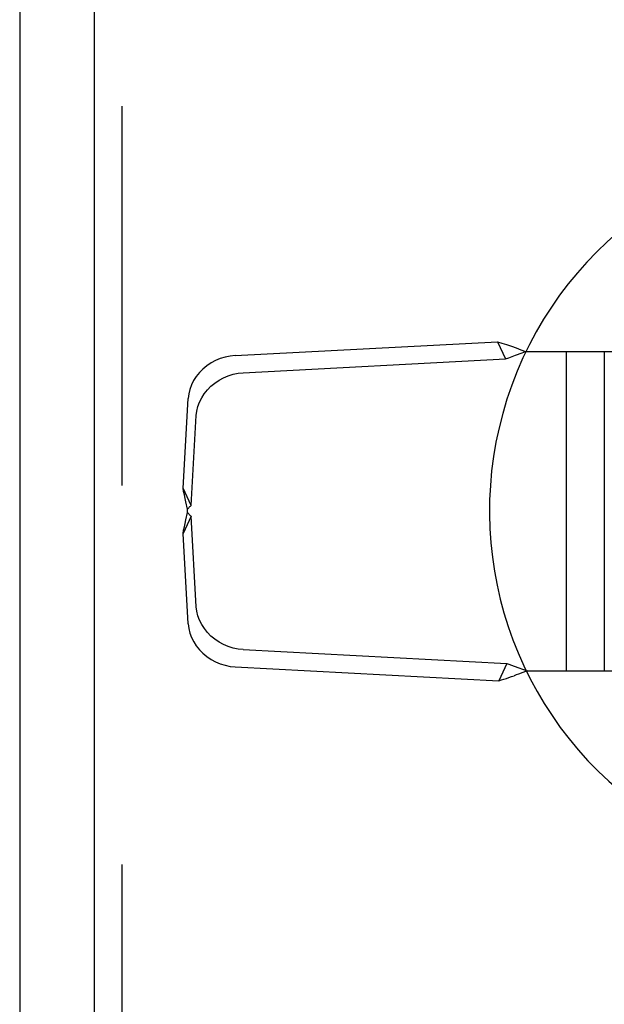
# Model space of a CAD drawing. Header units: inches. Extents: x 0 to 189, y 0 to 122.
# Tile 8 of 14: x 58.2 to 59.8, y 60.55 to 63.24. Entities that reach past the tile are written whole.
import ezdxf

# ---------------------------------------------------------------- set-up
doc = ezdxf.new("R2010")
doc.units = ezdxf.units.IN
doc.header["$LTSCALE"] = 10.388889
doc.header["$MEASUREMENT"] = 0
doc.linetypes.add('HIDDEN', pattern=[0.2, 0.1, -0.1])
doc.layers.add('MASTER_DOOR_ASSEMBLY', color=7, linetype='CONTINUOUS')
doc.layers.add('SLAVE_DOOR_ASSEMBLY', color=7, linetype='CONTINUOUS')

msp = doc.modelspace()

# ---------------------------------------------------------------- linework, layer by layer
at = {"layer": 'MASTER_DOOR_ASSEMBLY', "color": 3, "linetype": 'Continuous'}
msp.add_line((58.4047, 75.4746), (58.4047, 48.324), dxfattribs=at)
at = {"layer": 'MASTER_DOOR_ASSEMBLY', "color": 8, "linetype": 'HIDDEN'}
for p, q in [((58.4797, 75.4746), (58.4797, 48.324)), ((58.7902, 62.3249), (59.5084, 62.3626)), ((59.5084, 62.3626), (59.5304, 62.3155)), ((59.5858, 62.3358), (59.8763, 62.3358)), ((59.6967, 62.3358), (59.6967, 61.4608)), ((59.8007, 62.3358), (59.8007, 61.4608)), ((58.8122, 62.2778), (59.5304, 62.3155)), ((58.6476, 61.9613), (58.6618, 62.2072)), ((58.6696, 61.9141), (58.6838, 62.1601)), ((58.6696, 61.9141), (58.6476, 61.9613)), ((58.6601, 61.8945), (58.6601, 61.9042)), ((58.6696, 61.8845), (58.6476, 61.8374)), ((58.6556, 61.8747), (58.6601, 61.8945)), ((58.6633, 61.8911), (58.6601, 61.8945)), ((58.6839, 61.6368), (58.6696, 61.8845)), ((58.6619, 61.5897), (58.6476, 61.8374)), ((58.8123, 61.5191), (59.5347, 61.4811)), ((58.7903, 61.472), (59.5127, 61.434)), ((59.5347, 61.4811), (59.5127, 61.434)), ((59.5545, 61.4738), (59.5901, 61.4608)), ((59.5901, 61.4608), (59.578, 61.4563)), ((59.5901, 61.4608), (59.8763, 61.4608))]:
    msp.add_line(p, q, dxfattribs=at)
for points in [[(59.5084, 62.3626), (59.521, 62.3588), (59.5338, 62.3546), (59.5467, 62.3501), (59.5596, 62.3455), (59.5727, 62.3407), (59.5858, 62.3358)], [(59.558, 62.3257), (59.5765, 62.3325), (59.5858, 62.3358)], [(58.7902, 62.3249), (58.7765, 62.3234), (58.7629, 62.3207), (58.7496, 62.3165), (58.7367, 62.3111), (58.7244, 62.3044), (58.7128, 62.2966), (58.7021, 62.2878), (58.6924, 62.278), (58.6839, 62.2674), (58.6767, 62.2561), (58.6708, 62.2443), (58.6663, 62.2321), (58.6633, 62.2198), (58.6618, 62.2072)], [(59.5304, 62.3155), (59.5396, 62.3189), (59.5488, 62.3224), (59.558, 62.3257)], [(58.6838, 62.1601), (58.6853, 62.1727), (58.6883, 62.185), (58.6928, 62.1972), (58.6987, 62.209), (58.7059, 62.2203), (58.7144, 62.2309), (58.7241, 62.2406), (58.7348, 62.2495), (58.7463, 62.2573), (58.7587, 62.264), (58.7716, 62.2694), (58.7849, 62.2735), (58.7984, 62.2763), (58.8122, 62.2778)], [(58.6601, 61.9042), (58.6556, 61.9239), (58.6535, 61.9336), (58.6514, 61.9431), (58.6494, 61.9524), (58.6476, 61.9613)], [(58.6601, 61.9042), (58.6633, 61.9076), (58.6648, 61.9092), (58.6664, 61.9109), (58.668, 61.9125), (58.6696, 61.9141)], [(58.6696, 61.8845), (58.668, 61.8861), (58.6664, 61.8878), (58.6648, 61.8894), (58.6633, 61.8911)], [(58.6476, 61.8374), (58.6494, 61.8463), (58.6514, 61.8555), (58.6535, 61.865), (58.6556, 61.8747)], [(58.8123, 61.5191), (58.7985, 61.5206), (58.785, 61.5233), (58.7717, 61.5275), (58.7588, 61.5329), (58.7464, 61.5396), (58.7349, 61.5474), (58.7242, 61.5562), (58.7145, 61.566), (58.706, 61.5766), (58.6988, 61.5879), (58.6929, 61.5997), (58.6884, 61.6119), (58.6854, 61.6242), (58.6839, 61.6368)], [(58.6619, 61.5897), (58.6634, 61.5771), (58.6664, 61.5647), (58.6709, 61.5526), (58.6768, 61.5408), (58.684, 61.5295), (58.6925, 61.5189), (58.7022, 61.5091), (58.7129, 61.5003), (58.7245, 61.4925), (58.7368, 61.4858), (58.7497, 61.4804), (58.763, 61.4762), (58.7766, 61.4734), (58.7903, 61.472)], [(59.5347, 61.4811), (59.5396, 61.4793), (59.5545, 61.4738)], [(59.5127, 61.434), (59.5194, 61.4361), (59.5263, 61.4382), (59.5331, 61.4404), (59.54, 61.4427), (59.547, 61.4451), (59.554, 61.4476)], [(59.578, 61.4563), (59.566, 61.4519), (59.56, 61.4497), (59.554, 61.4476)]]:
    msp.add_lwpolyline(points, dxfattribs=at)
at = {"layer": 'MASTER_DOOR_ASSEMBLY', "color": 7, "linetype": 'Continuous'}
msp.add_arc((60.4907, 61.8993), 1.0039, 305.5066, 234.4934, dxfattribs=at)
at = {"layer": 'SLAVE_DOOR_ASSEMBLY', "color": 3, "linetype": 'Continuous'}
msp.add_line((58.2004, 75.4943), (58.2004, 48.3043), dxfattribs=at)

doc.saveas('drawing.dxf')
